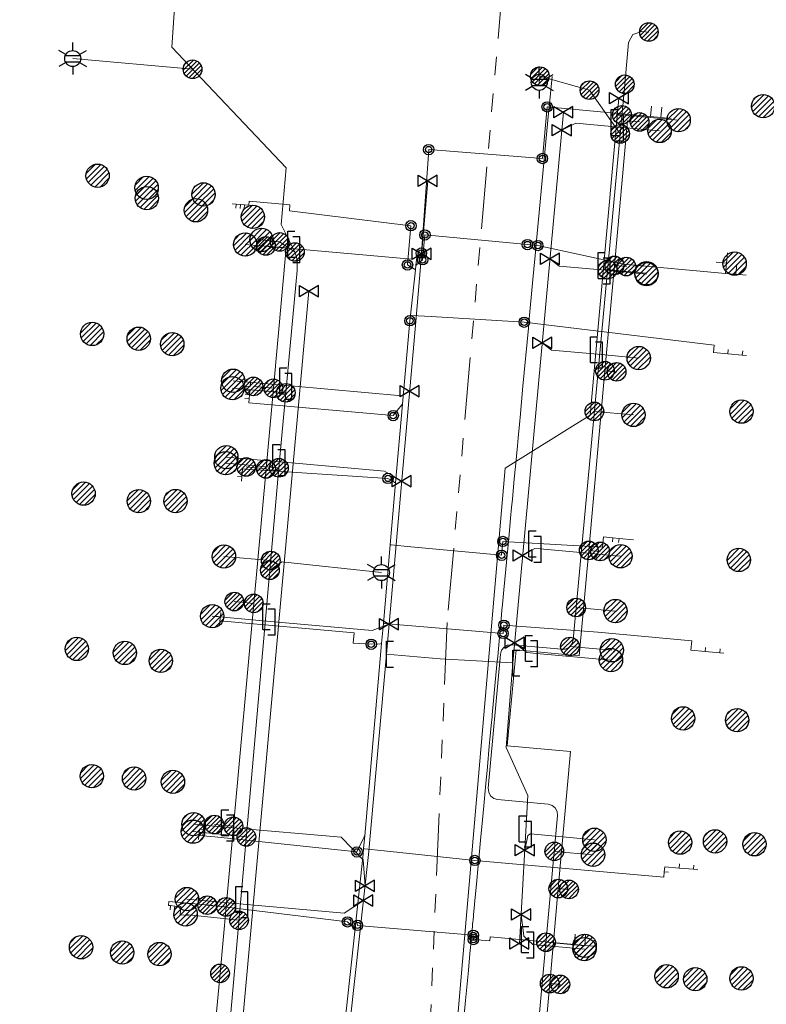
# Model space of a CAD drawing. Header units: metres. Extents: x 197355 to 199157, y 355772 to 356286.
# Tile 182 of 256: x 197900 to 197936, y 356160 to 356207. Entities that reach past the tile are written whole.
import ezdxf
from ezdxf.enums import TextEntityAlignment as Align
from ezdxf.lldxf.tags import DXFTag

# ---------------------------------------------------------------- set-up
doc = ezdxf.new("R2010")
doc.units = ezdxf.units.M
doc.linetypes.add('RI-GWA', pattern=[18.45, 6, -1.8, 1.75, -1.8, 1.75, -1.8, 1.75, -1.8])
for name, color, linetype, lineweight in [('B-WE-KL-DATA_HULPSTUK_KPNB.V.-S', 90, 'Continuous', 25), ('B-WE-KL-DATA_KABELBUNDEL_KPNB.V.-G', 90, 'Continuous', 18), ('B-WE-KL-ET_LS_ENEXISNETBEHEERB.V.-G', 190, 'KL-LS-N', 18), ('B-WE-KL-ET_LS_HULPSTUK_ENEXISNETBEHEERB.V.-S', 190, 'Continuous', 25), ('B-WE-KL-ET_LS_KABELBUNDEL_ENEXISNETBEHEERB.V.-G', 190, 'KL-BUNDEL-N', 18), ('B-WE-KL-GAS_HULPSTUK_ENEXISNETBEHEERB.V.-S', 30, 'Continuous', 25), ('B-WE-KL-GAS_LD_AANSLUITLEIDING_30 MBAR_PE_50_ENEXISNETBEHEERB.V.-G', 50, 'KL-GAS-LD-N', 18), ('B-WE-KL-GAS_LD_ENEXISNETBEHEERB.V.-G', 50, 'KL-GAS-LD-N', 18), ('B-WE-KL-GAS_LD_HOOFDLEIDING_30 MBAR_PVC_110_ENEXISNETBEHEERB.V.-G', 50, 'KL-GAS-LD-N', 18), ('B-WE-KL-WATER_HULPSTUK_NVWATERLEIDINGMAATSCHAPPIJLIMBURG-S', 170, 'Continuous', 25), ('B-WE-KL-WATER_TRANSPORTLEIDING_NVWATERLEIDINGMAATSCHAPPIJLIMBURG-G', 170, 'KL-WATER-TR-N', 18), ('B-WE-RI-GWA_GEMEENTEROERMOND-G', 30, 'RI-GWA', 18)]:
    doc.layers.add(name, color=color, linetype=linetype, lineweight=lineweight)
doc.styles.add('NLCS-ISO', font='NLCS-ISO.ttf')
doc.styles.get("Standard").update_dxf_attribs({"font": 'isocp.shx'})
doc.linetypes.add('KL-BUNDEL-N', pattern='A,28,-5,[103,NLCS.SHX,S=1.25,R=0,X=0,Y=0],-5,[103,NLCS.SHX,S=1.25,R=0,X=0,Y=0],-5,[103,NLCS.SHX,S=1.25,R=0,X=0,Y=0],-5,[103,NLCS.SHX,S=1.25,R=0,X=0,Y=0],-5', length=53)
tags = doc.linetypes.add('KL-GAS-LD-N', pattern='A,4,-1,[69,NLCS.SHX,S=0.5,R=0,X=0,Y=0],-1,4,-1,["L",Standard,S=1,R=0,X=0.25,Y=-0.5],-2', length=13).pattern_tags.tags
tags[18] = DXFTag(74, 10)
tags = doc.linetypes.add('KL-LS-N', pattern='A,4,-1,[103,NLCS.SHX,S=0.75,R=0,X=0,Y=0],-1,4,-1,["L",Standard,S=1,R=0,X=0,Y=-0.5],-2', length=13).pattern_tags.tags
tags[18] = DXFTag(74, 10)
doc.linetypes.add('KL-WATER-TR-N', pattern='A,7,-0.5,[168,NLCS.SHX,S=0.75,R=0,X=0.75,Y=0],-2,[168,NLCS.SHX,S=0.75,R=0,X=0.75,Y=0],-2', length=11.5)

# ---------------------------------------------------------------- blocks, each defined once
blk = doc.blocks.new('SKL-ET_HULP_MOF-SO')
h = blk.add_hatch()
h.set_pattern_fill('ANSI31', color=256, scale=6, style=0)
h.set_pattern_definition([(45, (-2.25, -126.982), (-0.53033, 0.53033), [])])
edge = h.paths.add_edge_path()
edge.add_arc((0, 0), 2.25, 0, 360)
at = {"linetype": 'Continuous'}
blk.add_circle((0, 0), 2.25, dxfattribs=at)
blk = doc.blocks.new('SKL-WTB_HULP_AANSLUITPUNT-SO')
h = blk.add_hatch()
h.set_pattern_fill('ANSI31', color=256, scale=3, style=0)
h.set_pattern_definition([(45, (-1.125, -63.491), (-0.265165, 0.265165), [])])
edge = h.paths.add_edge_path()
edge.add_arc((0, 0), 1.125, 0, 360)
at = {"linetype": 'Continuous'}
blk.add_circle((0, 0), 1.125, dxfattribs=at)
blk = doc.blocks.new('SKL-WTB_HULP_AFSLUITER-SO')
for p, q in [((2.3, 1.37), (-2.3, -1.37)), ((-2.3, 1.37), (2.3, -1.37)), ((2.3, -1.37), (2.3, 1.37))]:
    blk.add_line(p, q)
at = {"ltscale": 0.1}
blk.add_line((-2.3, -1.37), (-2.3, 1.37), dxfattribs=at)
blk = doc.blocks.new('SKL-WTB_HULP_VERLOOPSTUK-SO')
for p, q in [((-0.539, -0.383), (-0.539, 0.867)), ((-0.539, 0.867), (-0.193, 0.867)), ((0.048, 0.598), (-0.298, 0.598)), ((0.048, -0.652), (0.048, 0.598)), ((-0.539, -0.383), (-0.193, -0.383)), ((0.048, -0.652), (-0.298, -0.652))]:
    blk.add_line(p, q)
blk = doc.blocks.new('SKL-WTB_HULP_EINDKAP-SO')
for p, q in [((0, -0.625), (0, 0.625)), ((0, 0.625), (0.346, 0.625)), ((0, -0.625), (0.346, -0.625))]:
    blk.add_line(p, q)
blk = doc.blocks.new('SKL-ET_HULP_AANSLUITPUNT-SO')
h = blk.add_hatch()
h.set_pattern_fill('ANSI31', color=256, scale=30, style=0)
h.set_pattern_definition([(45, (-11.25, -634.91), (-2.65165, 2.65165), [])])
edge = h.paths.add_edge_path()
edge.add_arc((0, 0), 11.25, 0, 360)
at = {"linetype": 'Continuous'}
blk.add_circle((0, 0), 11.25, dxfattribs=at)
blk = doc.blocks.new('B-SIE-WEG_LICHTMAST-SO')
at = {"ltscale": 0.1}
for p, q in [((0, 0.386), (0, 0.772)), ((-0.334, 0.193), (-0.668, 0.386)), ((0.334, 0.193), (0.668, 0.386)), ((-0.334, -0.193), (-0.668, -0.386)), ((0, -0.386), (0, -0.772)), ((0.334, -0.193), (0.668, -0.386))]:
    blk.add_line(p, q, dxfattribs=at)
at = {"flags": 128}
for points in [[(-0.354, 0.152), (0.354, 0.152)], [(-0.354, -0.152), (0.354, -0.152)]]:
    blk.add_lwpolyline(points, dxfattribs=at)
at = {"ltscale": 0.1}
blk.add_circle((0, 0), 0.386, dxfattribs=at)
at = {"style": 'NLCS-ISO'}
blk.add_attdef('TYPE', text='', height=0.549, dxfattribs=at).set_placement((0, 0.772), align=Align.BOTTOM_CENTER)
blk = doc.blocks.new('SIE-WEG_AFVALBAK_TYPE_01')
for radius in [0.25, 0.156]:
    blk.add_circle((0, 0), radius)

msp = doc.modelspace()

# ---------------------------------------------------------------- linework, layer by layer
at = {"layer": 'B-WE-KL-DATA_KABELBUNDEL_KPNB.V.-G', "ltscale": 0.5, "flags": 128}
for points in [[(197928.739, 356195.534), (197928.739, 356195.535), (197929.368, 356202.508), (197929.956, 356202.456)], [(197911.921, 356196.476), (197912.9, 356196.384), (197912.282, 356189.61), (197912.282, 356189.609)], [(197928.281, 356190.455), (197928.281, 356190.456), (197928.739, 356195.534)], [(197928.739, 356195.535), (197929.314, 356195.482)], [(197927.5, 356181.789), (197927.5, 356181.79), (197928.281, 356190.455)], [(197928.281, 356190.456), (197928.847, 356190.405)], [(197912.282, 356189.61), (197911.32, 356189.701)], [(197912.282, 356189.609), (197911.928, 356185.725), (197911.928, 356185.724)], [(197911.928, 356185.725), (197910.975, 356185.815)], [(197911.928, 356185.724), (197911.336, 356179.237), (197911.336, 356179.236)], [(197926.029, 356165.481), (197926.624, 356172.084), (197923.569, 356172.368), (197923.993, 356176.99), (197927.042, 356176.709), (197927.5, 356181.789)], [(197927.5, 356181.79), (197928.049, 356181.74)], [(197911.336, 356179.236), (197910.356, 356168.483), (197910.356, 356168.482)], [(197911.336, 356179.237), (197910.399, 356179.322)], [(197910.356, 356168.483), (197909.437, 356168.567)], [(197910.356, 356168.482), (197910.002, 356164.598), (197910.002, 356164.597)], [(197925.617, 356160.9), (197925.617, 356160.901), (197926.029, 356165.481)], [(197926.03, 356165.481), (197926.548, 356165.438)], [(197910.002, 356164.598), (197909.092, 356164.681)], [(197910.002, 356164.597), (197909.71, 356161.39)], [(197909.71, 356161.39), (197909.386, 356157.83), (197908.597, 356149.163), (197895.696, 356150.428), (197889.123, 356151.072)], [(197925.617, 356160.9), (197924.785, 356151.656), (197924.46, 356148.054), (197924.991, 356148.007), (197937.093, 356146.928), (197943.366, 356146.368)], [(197925.617, 356160.901), (197926.131, 356160.857)]]:
    msp.add_lwpolyline(points, dxfattribs=at)
at = {"layer": 'B-WE-KL-ET_LS_ENEXISNETBEHEERB.V.-G', "ltscale": 0.5, "flags": 128}
for points in [[(197913.325, 356196.184), (197912.658, 356197.504), (197912.897, 356200.25), (197907.376, 356206.056), (197908.104, 356216.673), (197910.159, 356219.025)], [(197929.237, 356204.272), (197929.424, 356206.282), (197929.632, 356206.68), (197930.057, 356206.827), (197930.398, 356206.795)], [(197908.384, 356204.996), (197902.6, 356205.516)], [(197925.139, 356204.666), (197925.111, 356204.367)], [(197927.538, 356203.99), (197925.139, 356204.666)], [(197923.645, 356143.286), (197923.481, 356143.372), (197923.344, 356143.497), (197923.244, 356143.654), (197923.188, 356143.831), (197923.179, 356144.016), (197923.218, 356144.197), (197923.303, 356144.363), (197923.427, 356144.501), (197923.573, 356144.655), (197923.69, 356144.832), (197923.774, 356145.027), (197923.823, 356145.234), (197925.998, 356169.006), (197925.977, 356169.2), (197925.884, 356169.372), (197925.732, 356169.495), (197925.545, 356169.55), (197923.105, 356169.774), (197922.918, 356169.829), (197922.766, 356169.952), (197922.673, 356170.123), (197922.652, 356170.317), (197923.238, 356176.789), (197923.293, 356176.976), (197923.416, 356177.128), (197923.587, 356177.221), (197923.781, 356177.242), (197926.205, 356177.02), (197926.377, 356177.035), (197926.533, 356177.107), (197926.592, 356177.155), (197926.7, 356177.301), (197926.748, 356177.475), (197929.237, 356204.272)], [(197929.015, 356201.881), (197927.538, 356203.99)], [(197929.1, 356202.798), (197931.837, 356202.544)], [(197912.585, 356196.668), (197911.71, 356196.764)], [(197913.325, 356196.184), (197912.585, 356196.668)], [(197908.567, 356145.215), (197908.406, 356145.253), (197908.262, 356145.334), (197908.146, 356145.453), (197908.068, 356145.598), (197908.033, 356145.76), (197908.044, 356145.926), (197908.101, 356146.081), (197908.199, 356146.215), (197908.437, 356146.424), (197908.626, 356146.679), (197908.757, 356146.967), (197908.824, 356147.277), (197910.087, 356157.843), (197912.552, 356185.775), (197913.425, 356195.289), (197913.437, 356195.541), (197913.424, 356195.777), (197913.386, 356195.993), (197913.325, 356196.184)], [(197928.407, 356195.331), (197930.288, 356195.156)], [(197912.884, 356189.392), (197910.309, 356189.616)], [(197927.772, 356188.495), (197929.66, 356188.326)], [(197912.552, 356185.775), (197909.988, 356185.997)], [(197912.157, 356181.302), (197909.899, 356181.498)], [(197912.116, 356180.835), (197912.693, 356181.243), (197917.496, 356180.719)], [(197926.893, 356179.036), (197928.789, 356178.866)], [(197926.592, 356177.155), (197928.614, 356176.974)], [(197910.98, 356167.97), (197908.402, 356168.225)], [(197925.839, 356167.274), (197927.707, 356167.112)], [(197910.625, 356163.949), (197908.049, 356164.233)], [(197925.439, 356162.893), (197927.303, 356162.722)]]:
    msp.add_lwpolyline(points, dxfattribs=at)
at = {"layer": 'B-WE-KL-ET_LS_KABELBUNDEL_ENEXISNETBEHEERB.V.-G', "ltscale": 0.5, "flags": 128}
for points in [[(197913.325, 356196.184), (197912.658, 356197.504), (197912.897, 356200.25), (197907.376, 356206.056), (197908.104, 356216.673), (197910.159, 356219.025)], [(197929.237, 356204.272), (197929.424, 356206.282), (197929.632, 356206.68), (197930.057, 356206.827), (197930.398, 356206.795)], [(197923.645, 356143.286), (197923.481, 356143.372), (197923.344, 356143.497), (197923.244, 356143.654), (197923.188, 356143.831), (197923.179, 356144.016), (197923.218, 356144.197), (197923.303, 356144.363), (197923.427, 356144.501), (197923.573, 356144.655), (197923.69, 356144.832), (197923.774, 356145.027), (197923.823, 356145.234), (197925.998, 356169.006), (197925.977, 356169.2), (197925.884, 356169.372), (197925.732, 356169.495), (197925.545, 356169.55), (197923.105, 356169.774), (197922.918, 356169.829), (197922.766, 356169.952), (197922.673, 356170.123), (197922.652, 356170.317), (197923.238, 356176.789), (197923.293, 356176.976), (197923.416, 356177.128), (197923.587, 356177.221), (197923.781, 356177.242), (197926.205, 356177.02), (197926.377, 356177.035), (197926.533, 356177.107), (197926.592, 356177.155), (197926.7, 356177.301), (197926.748, 356177.475), (197929.237, 356204.272)], [(197912.585, 356196.668), (197911.71, 356196.764)], [(197913.325, 356196.184), (197912.585, 356196.668)], [(197908.567, 356145.215), (197908.406, 356145.253), (197908.262, 356145.334), (197908.146, 356145.453), (197908.068, 356145.598), (197908.033, 356145.76), (197908.044, 356145.926), (197908.101, 356146.081), (197908.199, 356146.215), (197908.437, 356146.424), (197908.626, 356146.679), (197908.757, 356146.967), (197908.824, 356147.277), (197910.087, 356157.843), (197912.552, 356185.775), (197913.425, 356195.289), (197913.437, 356195.541), (197913.424, 356195.777), (197913.386, 356195.993), (197913.325, 356196.184)]]:
    msp.add_lwpolyline(points, dxfattribs=at)
at = {"layer": 'B-WE-KL-GAS_LD_AANSLUITLEIDING_30 MBAR_PE_50_ENEXISNETBEHEERB.V.-G', "ltscale": 0.5, "flags": 128}
for points in [[(197926.2, 356202.054), (197926.869, 356202.394), (197929.128, 356202.187)], [(197919.435, 356196.097), (197918.954, 356195.834), (197913.514, 356196.318)], [(197925.628, 356195.852), (197926.075, 356195.507), (197928.492, 356195.286)], [(197925.254, 356191.796), (197925.702, 356191.453), (197928.12, 356191.233)], [(197918.863, 356189.467), (197918.477, 356189.25), (197913.13, 356189.726)], [(197918.477, 356185.135), (197917.644, 356185.61), (197912.802, 356186.04)], [(197924.308, 356181.538), (197924.902, 356181.888), (197925.149, 356181.865)], [(197917.862, 356178.228), (197917.044, 356177.932), (197912.32, 356178.353)], [(197923.92, 356177.334), (197924.51, 356176.869), (197924.985, 356176.826)], [(197916.708, 356165.619), (197916.618, 356166.867), (197915.55, 356167.953), (197910.326, 356168.416)], [(197924.416, 356167.336), (197924.568, 356168.038), (197924.686, 356168.124)], [(197916.63, 356164.912), (197915.701, 356164.302), (197911.003, 356164.718)], [(197924.238, 356164.237), (197924.375, 356163.191), (197924.802, 356162.783)]]:
    msp.add_lwpolyline(points, dxfattribs=at)
at = {"layer": 'B-WE-KL-GAS_LD_ENEXISNETBEHEERB.V.-G', "ltscale": 0.5, "flags": 128}
for points in [[(197920.03, 356143.291), (197920.96, 356156.749), (197923.475, 356185.754), (197927.563, 356188.319), (197928.958, 356203.597)], [(197929.128, 356202.187), (197930.921, 356202.023)], [(197913.514, 356196.318), (197910.924, 356196.549)], [(197928.492, 356195.286), (197930.285, 356195.122)], [(197907.7, 356144.662), (197908.973, 356155.955), (197910.505, 356155.816), (197913.998, 356194.299)], [(197928.12, 356191.233), (197929.912, 356191.069)], [(197913.13, 356189.726), (197910.341, 356189.975)], [(197912.802, 356186.04), (197910.013, 356186.289)], [(197925.149, 356181.865), (197929.033, 356181.509)], [(197912.32, 356178.353), (197909.332, 356178.619)], [(197924.985, 356176.826), (197928.57, 356176.501)], [(197910.326, 356168.416), (197908.434, 356168.585)], [(197924.686, 356168.124), (197927.773, 356167.835)], [(197911.003, 356164.718), (197908.114, 356164.974)], [(197924.802, 356162.783), (197927.292, 356162.561)]]:
    msp.add_lwpolyline(points, dxfattribs=at)
at = {"layer": 'B-WE-KL-GAS_LD_HOOFDLEIDING_30 MBAR_PVC_110_ENEXISNETBEHEERB.V.-G', "ltscale": 0.5, "flags": 128}
for points in [[(197926.28, 356202.924), (197923.83, 356176.361)], [(197917.734, 356176.79), (197919.163, 356192.828), (197919.729, 356199.62)], [(197914.55, 356145.656), (197914.653, 356146.61), (197914.676, 356147.143), (197916.873, 356167.118), (197917.734, 356176.79)], [(197917.734, 356176.79), (197920.328, 356176.567), (197923.83, 356176.361)], [(197923.83, 356176.361), (197923.512, 356172.292), (197924.568, 356169.968), (197924.157, 356162.827)]]:
    msp.add_lwpolyline(points, dxfattribs=at)
at = {"layer": 'B-WE-KL-WATER_TRANSPORTLEIDING_NVWATERLEIDINGMAATSCHAPPIJLIMBURG-G', "ltscale": 0.5, "flags": 128}
for points in [[(197925.742, 356204.652), (197925.584, 356203.168), (197925.554, 356202.882), (197925.075, 356197.758), (197924.949, 356196.408), (197924.911, 356195.999), (197924.897, 356195.85), (197924.805, 356194.859), (197924.611, 356192.783), (197924.586, 356192.515), (197924.325, 356189.719), (197924.184, 356188.209), (197924.169, 356188.044), (197924.092, 356187.221), (197924.056, 356186.835), (197923.963, 356185.844), (197923.906, 356185.236), (197923.815, 356184.261), (197923.778, 356183.861), (197923.73, 356183.343), (197923.638, 356182.359), (197923.563, 356181.562), (197923.5, 356180.887), (197923.407, 356179.896), (197923.34, 356179.185), (197923.314, 356178.905), (197923.255, 356178.277), (197923.209, 356177.779), (197923.106, 356176.676), (197923.084, 356176.441), (197922.99, 356175.439), (197922.908, 356174.555), (197922.842, 356173.855), (197922.833, 356173.762), (197922.795, 356173.348), (197922.732, 356172.678), (197922.702, 356172.351), (197922.609, 356171.357), (197922.516, 356170.365), (197922.432, 356169.467), (197922.369, 356168.793), (197922.278, 356167.813), (197922.211, 356167.088), (197922.195, 356166.919), (197922.186, 356166.818), (197922.164, 356166.588), (197922.08, 356165.686), (197921.992, 356164.748), (197921.969, 356164.503), (197921.962, 356164.428), (197921.917, 356163.945), (197921.914, 356163.909), (197921.898, 356163.733), (197921.869, 356163.418), (197921.833, 356163.035), (197921.809, 356162.785), (197921.769, 356162.354), (197921.692, 356161.534), (197921.556, 356160.078), (197921.428, 356158.707), (197920.47, 356148.452), (197924.306, 356144.027), (197924.721, 356143.343), (197924.593, 356141.95), (197924.483, 356140.755)], [(197925.493, 356203.183), (197925.263, 356200.694)], [(197925.493, 356203.183), (197930.482, 356202.717)], [(197930.482, 356202.717), (197930.528, 356203.215)], [(197930.98, 356202.671), (197931.026, 356203.169)], [(197930.482, 356202.717), (197930.98, 356202.671)], [(197930.98, 356202.671), (197931.478, 356202.625)], [(197919.427, 356196.134), (197919.776, 356201.122)], [(197925.263, 356200.694), (197919.776, 356201.122)], [(197910.494, 356198.493), (197910.295, 356198.511)], [(197910.494, 356198.493), (197910.476, 356198.294)], [(197910.693, 356198.476), (197910.494, 356198.493)], [(197910.693, 356198.476), (197910.675, 356198.276)], [(197910.892, 356198.458), (197910.693, 356198.476)], [(197910.892, 356198.458), (197910.875, 356198.259)], [(197918.922, 356197.453), (197913.058, 356198.165), (197913.084, 356198.464), (197911.109, 356198.639), (197911.092, 356198.44), (197910.892, 356198.458)], [(197918.922, 356197.453), (197918.754, 356195.56)], [(197919.594, 356197.004), (197919.484, 356195.809)], [(197924.541, 356196.542), (197919.594, 356197.004)], [(197924.541, 356196.542), (197925.039, 356196.496)], [(197925.039, 356196.496), (197929.191, 356195.605), (197934.104, 356195.153)], [(197918.869, 356192.869), (197918.897, 356193.131), (197919.135, 356195.325), (197919.158, 356195.538), (197919.202, 356195.936), (197919.216, 356196.068)], [(197919.202, 356195.936), (197919.24, 356195.969), (197919.315, 356196.035), (197919.427, 356196.134)], [(197934.15, 356195.651), (197934.196, 356196.148)], [(197918.754, 356195.56), (197919.092, 356195.351), (197919.135, 356195.325)], [(197919.484, 356195.809), (197919.196, 356195.57), (197919.158, 356195.538)], [(197934.15, 356195.651), (197933.652, 356195.696)], [(197934.104, 356195.153), (197934.15, 356195.651)], [(197934.602, 356195.107), (197934.648, 356195.605)], [(197934.104, 356195.153), (197934.602, 356195.107)], [(197934.602, 356195.107), (197935.1, 356195.061)], [(197918.897, 356193.131), (197918.947, 356193.128), (197919.895, 356193.07), (197924.387, 356192.797)], [(197918.869, 356192.869), (197918.517, 356188.852), (197918.183, 356185.044), (197917.921, 356182.057), (197917.589, 356178.272), (197917.503, 356177.296), (197916.689, 356168.017), (197916.635, 356167.409), (197916.612, 356167.144), (197916.273, 356164.014), (197916.223, 356163.548), (197914.415, 356146.859), (197914.313, 356145.914)], [(197924.387, 356192.797), (197933.548, 356191.689), (197933.516, 356191.341), (197934.213, 356191.276)], [(197934.213, 356191.276), (197934.231, 356191.476)], [(197934.213, 356191.276), (197934.91, 356191.212)], [(197934.91, 356191.212), (197934.928, 356191.411)], [(197934.91, 356191.212), (197935.109, 356191.194)], [(197911.127, 356189.301), (197911.145, 356189.501), (197910.946, 356189.518), (197910.964, 356189.717), (197911.163, 356189.7), (197911.18, 356189.899)], [(197911.127, 356189.301), (197910.928, 356189.319)], [(197911.11, 356189.102), (197911.127, 356189.301)], [(197911.11, 356189.102), (197910.911, 356189.12)], [(197918.065, 356188.291), (197911.092, 356188.903), (197911.11, 356189.102)], [(197918.065, 356188.291), (197918.486, 356188.813), (197918.517, 356188.852)], [(197910.777, 356185.531), (197910.577, 356185.548)], [(197910.777, 356185.531), (197910.759, 356185.332)], [(197917.813, 356185.264), (197910.967, 356185.715), (197910.794, 356185.73), (197910.777, 356185.531)], [(197910.759, 356185.332), (197910.56, 356185.349)], [(197910.759, 356185.332), (197910.741, 356185.132)], [(197917.813, 356185.264), (197918.011, 356185.146), (197918.14, 356185.07), (197918.183, 356185.044)], [(197917.921, 356182.057), (197917.971, 356182.052), (197918.917, 356181.964), (197923.298, 356181.555)], [(197923.298, 356181.555), (197923.36, 356182.222)], [(197923.36, 356182.222), (197928.169, 356181.941), (197928.215, 356182.439), (197928.663, 356182.398)], [(197928.663, 356182.398), (197928.644, 356182.199)], [(197928.663, 356182.398), (197928.961, 356182.37)], [(197928.961, 356182.37), (197928.943, 356182.171)], [(197928.961, 356182.37), (197929.658, 356182.306)], [(197909.725, 356178.595), (197909.743, 356178.794)], [(197909.725, 356178.595), (197909.526, 356178.613)], [(197909.707, 356178.396), (197909.689, 356178.197)], [(197909.707, 356178.396), (197909.725, 356178.595)], [(197917.006, 356177.265), (197916.135, 356177.31), (197916.18, 356177.808), (197909.707, 356178.396)], [(197917.589, 356178.272), (197917.639, 356178.268), (197918.585, 356178.188), (197923.369, 356177.785)], [(197923.406, 356178.183), (197923.369, 356177.785)], [(197923.406, 356178.183), (197927.936, 356177.845), (197932.466, 356177.428), (197932.425, 356176.979), (197933.122, 356176.915)], [(197917.503, 356177.296), (197917.453, 356177.291), (197917.006, 356177.265)], [(197933.122, 356176.915), (197933.14, 356177.114)], [(197933.122, 356176.915), (197933.819, 356176.851)], [(197933.819, 356176.851), (197933.837, 356177.05)], [(197933.819, 356176.851), (197934.018, 356176.833)], [(197908.914, 356168.326), (197908.715, 356168.344), (197908.696, 356168.144)], [(197908.932, 356168.525), (197908.733, 356168.543), (197908.751, 356168.742)], [(197908.887, 356168.027), (197908.914, 356168.326)], [(197908.914, 356168.326), (197908.932, 356168.525)], [(197908.932, 356168.525), (197908.95, 356168.724)], [(197908.887, 356168.027), (197908.687, 356168.045), (197908.669, 356167.846)], [(197916.318, 356167.247), (197909.466, 356167.974), (197908.887, 356168.027)], [(197916.689, 356168.017), (197916.667, 356167.972), (197916.318, 356167.247)], [(197916.635, 356167.409), (197916.685, 356167.404), (197917.629, 356167.303), (197922.005, 356166.837)], [(197922.005, 356166.837), (197931.122, 356166.034), (197931.144, 356166.283)], [(197931.144, 356166.283), (197931.166, 356166.532), (197931.863, 356166.47)], [(197931.863, 356166.47), (197931.881, 356166.67)], [(197931.863, 356166.47), (197932.561, 356166.409)], [(197932.561, 356166.409), (197932.578, 356166.608)], [(197932.561, 356166.409), (197932.76, 356166.392)], [(197931.144, 356166.283), (197931.344, 356166.265)], [(197915.86, 356163.875), (197909.232, 356164.683), (197907.24, 356164.864), (197907.222, 356164.665), (197907.322, 356164.656)], [(197907.322, 356164.656), (197907.303, 356164.456)], [(197907.322, 356164.656), (197907.521, 356164.637)], [(197907.521, 356164.637), (197907.503, 356164.438)], [(197907.521, 356164.637), (197907.819, 356164.61), (197907.783, 356164.212), (197908.182, 356164.176)], [(197916.34, 356163.707), (197916.284, 356163.965), (197916.273, 356164.014)], [(197916.223, 356163.548), (197916.186, 356163.581), (197915.86, 356163.875)], [(197921.926, 356163.225), (197916.34, 356163.707)], [(197921.936, 356163.024), (197921.883, 356163.031), (197922.729, 356162.956), (197922.747, 356163.155), (197926.806, 356162.783)], [(197921.936, 356163.024), (197921.926, 356163.225)], [(197926.806, 356162.783), (197926.85, 356163.281)], [(197927.304, 356162.739), (197927.348, 356163.237)], [(197926.806, 356162.783), (197927.304, 356162.739)], [(197927.304, 356162.739), (197927.802, 356162.696)]]:
    msp.add_lwpolyline(points, dxfattribs=at)
at = {"layer": 'B-WE-RI-GWA_GEMEENTEROERMOND-G', "ltscale": 0.5, "flags": 128}
for points in [[(197923.383, 356209.475), (197920.671, 356178.318)], [(197920.671, 356178.318), (197919.318, 356146.435)]]:
    msp.add_lwpolyline(points, dxfattribs=at)

# ---------------------------------------------------------------- block references
at = {"layer": 'B-WE-KL-DATA_HULPSTUK_KPNB.V.-S', "xscale": 0.2, "yscale": 0.2, "zscale": 0.2}
for p in [(197929.956, 356202.456), (197911.921, 356196.476), (197928.739, 356195.535), (197928.739, 356195.534), (197928.739, 356195.534), (197929.314, 356195.482), (197928.281, 356190.456), (197928.281, 356190.455), (197928.281, 356190.455), (197928.847, 356190.405), (197911.32, 356189.701), (197912.282, 356189.61), (197912.282, 356189.609), (197912.282, 356189.609), (197910.975, 356185.815), (197911.928, 356185.725), (197911.928, 356185.724), (197911.928, 356185.724), (197927.5, 356181.79), (197927.5, 356181.789), (197927.5, 356181.789), (197928.049, 356181.74), (197910.399, 356179.322), (197911.336, 356179.237), (197911.336, 356179.236), (197911.336, 356179.236), (197909.437, 356168.567), (197910.356, 356168.483), (197910.356, 356168.482), (197910.356, 356168.482), (197926.029, 356165.481), (197926.029, 356165.481), (197926.03, 356165.481), (197926.548, 356165.438), (197909.092, 356164.681), (197910.002, 356164.598), (197910.002, 356164.597), (197910.002, 356164.597), (197909.71, 356161.39), (197909.71, 356161.39), (197925.617, 356160.901), (197925.617, 356160.9), (197925.617, 356160.9), (197926.131, 356160.857)]:
    msp.add_blockref('SKL-ET_HULP_MOF-SO', p, dxfattribs=at)
at = {"layer": 'B-WE-KL-ET_LS_HULPSTUK_ENEXISNETBEHEERB.V.-S'}
for name, p, xscale, yscale, zscale in [('SKL-ET_HULP_MOF-SO', (197930.398, 356206.795), 0.2, 0.2, 0.2), ('SKL-ET_HULP_MOF-SO', (197908.384, 356204.996), 0.2, 0.2, 0.2), ('SKL-ET_HULP_MOF-SO', (197925.139, 356204.666), 0.2, 0.2, 0.2), ('SKL-ET_HULP_MOF-SO', (197927.538, 356203.99), 0.2, 0.2, 0.2), ('SKL-ET_HULP_MOF-SO', (197929.237, 356204.272), 0.2, 0.2, 0.2), ('SKL-ET_HULP_AANSLUITPUNT-SO', (197935.917, 356203.215), 0.05, 0.05, 0.05), ('SKL-ET_HULP_MOF-SO', (197929.1, 356202.798), 0.2, 0.2, 0.2), ('SKL-ET_HULP_AANSLUITPUNT-SO', (197931.837, 356202.544), 0.05, 0.05, 0.05), ('SKL-ET_HULP_MOF-SO', (197929.015, 356201.881), 0.2, 0.2, 0.2), ('SKL-ET_HULP_AANSLUITPUNT-SO', (197906.179, 356198.78), 0.05, 0.05, 0.05), ('SKL-ET_HULP_AANSLUITPUNT-SO', (197908.547, 356198.196), 0.05, 0.05, 0.05), ('SKL-ET_HULP_AANSLUITPUNT-SO', (197911.293, 356197.878), 0.05, 0.05, 0.05), ('SKL-ET_HULP_AANSLUITPUNT-SO', (197911.71, 356196.764), 0.05, 0.05, 0.05), ('SKL-ET_HULP_MOF-SO', (197912.585, 356196.668), 0.2, 0.2, 0.2), ('SKL-ET_HULP_MOF-SO', (197913.325, 356196.184), 0.2, 0.2, 0.2), ('SKL-ET_HULP_AANSLUITPUNT-SO', (197934.539, 356195.624), 0.05, 0.05, 0.05), ('SKL-ET_HULP_MOF-SO', (197928.407, 356195.331), 0.2, 0.2, 0.2), ('SKL-ET_HULP_AANSLUITPUNT-SO', (197930.288, 356195.156), 0.05, 0.05, 0.05), ('SKL-ET_HULP_AANSLUITPUNT-SO', (197903.54, 356192.229), 0.05, 0.05, 0.05), ('SKL-ET_HULP_AANSLUITPUNT-SO', (197905.787, 356192.001), 0.05, 0.05, 0.05), ('SKL-ET_HULP_AANSLUITPUNT-SO', (197907.406, 356191.739), 0.05, 0.05, 0.05), ('SKL-ET_HULP_AANSLUITPUNT-SO', (197910.309, 356189.616), 0.05, 0.05, 0.05), ('SKL-ET_HULP_MOF-SO', (197912.884, 356189.392), 0.2, 0.2, 0.2), ('SKL-ET_HULP_MOF-SO', (197927.772, 356188.495), 0.2, 0.2, 0.2), ('SKL-ET_HULP_AANSLUITPUNT-SO', (197929.66, 356188.326), 0.05, 0.05, 0.05), ('SKL-ET_HULP_AANSLUITPUNT-SO', (197934.87, 356188.486), 0.05, 0.05, 0.05), ('SKL-ET_HULP_AANSLUITPUNT-SO', (197909.988, 356185.997), 0.05, 0.05, 0.05), ('SKL-ET_HULP_MOF-SO', (197912.552, 356185.775), 0.2, 0.2, 0.2), ('SKL-ET_HULP_AANSLUITPUNT-SO', (197903.126, 356184.531), 0.05, 0.05, 0.05), ('SKL-ET_HULP_AANSLUITPUNT-SO', (197905.788, 356184.165), 0.05, 0.05, 0.05), ('SKL-ET_HULP_AANSLUITPUNT-SO', (197907.564, 356184.173), 0.05, 0.05, 0.05), ('SKL-ET_HULP_AANSLUITPUNT-SO', (197909.899, 356181.498), 0.05, 0.05, 0.05), ('SKL-ET_HULP_MOF-SO', (197912.157, 356181.302), 0.2, 0.2, 0.2), ('SKL-ET_HULP_AANSLUITPUNT-SO', (197934.739, 356181.332), 0.05, 0.05, 0.05), ('SKL-ET_HULP_MOF-SO', (197912.116, 356180.835), 0.2, 0.2, 0.2), ('SKL-ET_HULP_MOF-SO', (197926.893, 356179.036), 0.2, 0.2, 0.2), ('SKL-ET_HULP_AANSLUITPUNT-SO', (197928.789, 356178.866), 0.05, 0.05, 0.05), ('SKL-ET_HULP_AANSLUITPUNT-SO', (197902.801, 356177.036), 0.05, 0.05, 0.05), ('SKL-ET_HULP_AANSLUITPUNT-SO', (197905.116, 356176.844), 0.05, 0.05, 0.05), ('SKL-ET_HULP_MOF-SO', (197926.592, 356177.155), 0.2, 0.2, 0.2), ('SKL-ET_HULP_AANSLUITPUNT-SO', (197928.614, 356176.974), 0.05, 0.05, 0.05), ('SKL-ET_HULP_AANSLUITPUNT-SO', (197906.852, 356176.464), 0.05, 0.05, 0.05), ('SKL-ET_HULP_AANSLUITPUNT-SO', (197932.053, 356173.688), 0.05, 0.05, 0.05), ('SKL-ET_HULP_AANSLUITPUNT-SO', (197934.659, 356173.604), 0.05, 0.05, 0.05), ('SKL-ET_HULP_AANSLUITPUNT-SO', (197903.526, 356170.905), 0.05, 0.05, 0.05), ('SKL-ET_HULP_AANSLUITPUNT-SO', (197905.562, 356170.79), 0.05, 0.05, 0.05), ('SKL-ET_HULP_AANSLUITPUNT-SO', (197907.437, 356170.626), 0.05, 0.05, 0.05), ('SKL-ET_HULP_AANSLUITPUNT-SO', (197908.402, 356168.225), 0.05, 0.05, 0.05), ('SKL-ET_HULP_MOF-SO', (197910.98, 356167.97), 0.2, 0.2, 0.2), ('SKL-ET_HULP_AANSLUITPUNT-SO', (197933.595, 356167.758), 0.05, 0.05, 0.05), ('SKL-ET_HULP_AANSLUITPUNT-SO', (197931.908, 356167.696), 0.05, 0.05, 0.05), ('SKL-ET_HULP_AANSLUITPUNT-SO', (197935.499, 356167.615), 0.05, 0.05, 0.05), ('SKL-ET_HULP_MOF-SO', (197925.839, 356167.274), 0.2, 0.2, 0.2), ('SKL-ET_HULP_AANSLUITPUNT-SO', (197927.707, 356167.112), 0.05, 0.05, 0.05), ('SKL-ET_HULP_AANSLUITPUNT-SO', (197908.049, 356164.233), 0.05, 0.05, 0.05), ('SKL-ET_HULP_MOF-SO', (197910.625, 356163.949), 0.2, 0.2, 0.2), ('SKL-ET_HULP_AANSLUITPUNT-SO', (197903.004, 356162.65), 0.05, 0.05, 0.05), ('SKL-ET_HULP_MOF-SO', (197925.439, 356162.893), 0.2, 0.2, 0.2), ('SKL-ET_HULP_AANSLUITPUNT-SO', (197927.303, 356162.722), 0.05, 0.05, 0.05), ('SKL-ET_HULP_AANSLUITPUNT-SO', (197904.99, 356162.398), 0.05, 0.05, 0.05), ('SKL-ET_HULP_AANSLUITPUNT-SO', (197906.786, 356162.322), 0.05, 0.05, 0.05), ('SKL-ET_HULP_AANSLUITPUNT-SO', (197931.257, 356161.25), 0.05, 0.05, 0.05), ('SKL-ET_HULP_AANSLUITPUNT-SO', (197932.639, 356161.11), 0.05, 0.05, 0.05), ('SKL-ET_HULP_AANSLUITPUNT-SO', (197934.869, 356161.15), 0.05, 0.05, 0.05)]:
    msp.add_blockref(name, p, dxfattribs=dict(at, xscale=xscale, yscale=yscale, zscale=zscale))
for p in [(197902.6, 356205.516), (197925.111, 356204.367), (197917.496, 356180.719)]:
    msp.add_blockref('B-SIE-WEG_LICHTMAST-SO', p, dxfattribs=at)
at = {"layer": 'B-WE-KL-GAS_HULPSTUK_ENEXISNETBEHEERB.V.-S'}
for name, p, xscale, yscale, zscale in [('SKL-WTB_HULP_AFSLUITER-SO', (197928.958, 356203.597), 0.2, 0.2, 0.2), ('SKL-WTB_HULP_AANSLUITPUNT-SO', (197935.917, 356203.215), 0.5, 0.5, 0.5), ('SKL-WTB_HULP_AFSLUITER-SO', (197926.28, 356202.924), 0.2, 0.2, 0.2), ('SKL-WTB_HULP_AANSLUITPUNT-SO', (197930.921, 356202.023), 0.5, 0.5, 0.5), ('SKL-WTB_HULP_AFSLUITER-SO', (197926.2, 356202.054), 0.2, 0.2, 0.2), ('SKL-WTB_HULP_AANSLUITPUNT-SO', (197903.801, 356199.863), 0.5, 0.5, 0.5), ('SKL-WTB_HULP_AANSLUITPUNT-SO', (197906.169, 356199.279), 0.5, 0.5, 0.5), ('SKL-WTB_HULP_AFSLUITER-SO', (197919.729, 356199.62), 0.2, 0.2, 0.2), ('SKL-WTB_HULP_AANSLUITPUNT-SO', (197908.915, 356198.961), 0.5, 0.5, 0.5), ('SKL-WTB_HULP_AANSLUITPUNT-SO', (197910.924, 356196.549), 0.5, 0.5, 0.5), ('SKL-WTB_HULP_AFSLUITER-SO', (197919.435, 356196.097), 0.2, 0.2, 0.2), ('SKL-WTB_HULP_AFSLUITER-SO', (197925.628, 356195.852), 0.2, 0.2, 0.2), ('SKL-WTB_HULP_AANSLUITPUNT-SO', (197934.539, 356195.624), 0.5, 0.5, 0.5), ('SKL-WTB_HULP_AANSLUITPUNT-SO', (197930.285, 356195.122), 0.5, 0.5, 0.5), ('SKL-WTB_HULP_AFSLUITER-SO', (197913.998, 356194.299), 0.2, 0.2, 0.2), ('SKL-WTB_HULP_AANSLUITPUNT-SO', (197903.54, 356192.229), 0.5, 0.5, 0.5), ('SKL-WTB_HULP_AANSLUITPUNT-SO', (197905.787, 356192.001), 0.5, 0.5, 0.5), ('SKL-WTB_HULP_AANSLUITPUNT-SO', (197907.406, 356191.739), 0.5, 0.5, 0.5), ('SKL-WTB_HULP_AFSLUITER-SO', (197925.254, 356191.796), 0.2, 0.2, 0.2), ('SKL-WTB_HULP_AANSLUITPUNT-SO', (197929.912, 356191.069), 0.5, 0.5, 0.5), ('SKL-WTB_HULP_AANSLUITPUNT-SO', (197910.341, 356189.975), 0.5, 0.5, 0.5), ('SKL-WTB_HULP_AFSLUITER-SO', (197918.863, 356189.467), 0.2, 0.2, 0.2), ('SKL-WTB_HULP_AANSLUITPUNT-SO', (197934.87, 356188.486), 0.5, 0.5, 0.5), ('SKL-WTB_HULP_AANSLUITPUNT-SO', (197910.013, 356186.289), 0.5, 0.5, 0.5), ('SKL-WTB_HULP_AFSLUITER-SO', (197918.477, 356185.135), 0.2, 0.2, 0.2), ('SKL-WTB_HULP_AANSLUITPUNT-SO', (197903.126, 356184.531), 0.5, 0.5, 0.5), ('SKL-WTB_HULP_AANSLUITPUNT-SO', (197905.788, 356184.165), 0.5, 0.5, 0.5), ('SKL-WTB_HULP_AANSLUITPUNT-SO', (197907.564, 356184.173), 0.5, 0.5, 0.5), ('SKL-WTB_HULP_AANSLUITPUNT-SO', (197929.033, 356181.509), 0.5, 0.5, 0.5), ('SKL-WTB_HULP_AFSLUITER-SO', (197924.308, 356181.538), 0.2, 0.2, 0.2), ('SKL-WTB_HULP_AANSLUITPUNT-SO', (197934.739, 356181.332), 0.5, 0.5, 0.5), ('SKL-WTB_HULP_AANSLUITPUNT-SO', (197909.332, 356178.619), 0.5, 0.5, 0.5), ('SKL-WTB_HULP_AFSLUITER-SO', (197917.862, 356178.228), 0.2, 0.2, 0.2), ('SKL-WTB_HULP_AANSLUITPUNT-SO', (197902.801, 356177.036), 0.5, 0.5, 0.5), ('SKL-WTB_HULP_AANSLUITPUNT-SO', (197905.116, 356176.844), 0.5, 0.5, 0.5), ('SKL-WTB_HULP_AFSLUITER-SO', (197923.92, 356177.334), 0.2, 0.2, 0.2), ('SKL-WTB_HULP_AANSLUITPUNT-SO', (197906.852, 356176.464), 0.5, 0.5, 0.5), ('SKL-WTB_HULP_AANSLUITPUNT-SO', (197928.57, 356176.501), 0.5, 0.5, 0.5), ('SKL-WTB_HULP_AANSLUITPUNT-SO', (197932.053, 356173.688), 0.5, 0.5, 0.5), ('SKL-WTB_HULP_AANSLUITPUNT-SO', (197934.659, 356173.604), 0.5, 0.5, 0.5), ('SKL-WTB_HULP_AANSLUITPUNT-SO', (197903.526, 356170.905), 0.5, 0.5, 0.5), ('SKL-WTB_HULP_AANSLUITPUNT-SO', (197905.562, 356170.79), 0.5, 0.5, 0.5), ('SKL-WTB_HULP_AANSLUITPUNT-SO', (197907.437, 356170.626), 0.5, 0.5, 0.5), ('SKL-WTB_HULP_AANSLUITPUNT-SO', (197908.434, 356168.585), 0.5, 0.5, 0.5), ('SKL-WTB_HULP_AANSLUITPUNT-SO', (197927.773, 356167.835), 0.5, 0.5, 0.5), ('SKL-WTB_HULP_AANSLUITPUNT-SO', (197933.595, 356167.758), 0.5, 0.5, 0.5), ('SKL-WTB_HULP_AANSLUITPUNT-SO', (197931.908, 356167.696), 0.5, 0.5, 0.5), ('SKL-WTB_HULP_AANSLUITPUNT-SO', (197935.499, 356167.615), 0.5, 0.5, 0.5), ('SKL-WTB_HULP_AFSLUITER-SO', (197924.416, 356167.336), 0.2, 0.2, 0.2), ('SKL-WTB_HULP_AANSLUITPUNT-SO', (197908.114, 356164.974), 0.5, 0.5, 0.5), ('SKL-WTB_HULP_AFSLUITER-SO', (197916.708, 356165.619), 0.2, 0.2, 0.2), ('SKL-WTB_HULP_AFSLUITER-SO', (197916.63, 356164.912), 0.2, 0.2, 0.2), ('SKL-WTB_HULP_AFSLUITER-SO', (197924.238, 356164.237), 0.2, 0.2, 0.2), ('SKL-WTB_HULP_AANSLUITPUNT-SO', (197903.004, 356162.65), 0.5, 0.5, 0.5), ('SKL-WTB_HULP_AFSLUITER-SO', (197924.157, 356162.827), 0.2, 0.2, 0.2), ('SKL-WTB_HULP_AANSLUITPUNT-SO', (197927.292, 356162.561), 0.5, 0.5, 0.5), ('SKL-WTB_HULP_AANSLUITPUNT-SO', (197904.99, 356162.398), 0.5, 0.5, 0.5), ('SKL-WTB_HULP_AANSLUITPUNT-SO', (197906.786, 356162.322), 0.5, 0.5, 0.5), ('SKL-WTB_HULP_AANSLUITPUNT-SO', (197931.257, 356161.25), 0.5, 0.5, 0.5), ('SKL-WTB_HULP_AANSLUITPUNT-SO', (197932.639, 356161.11), 0.5, 0.5, 0.5), ('SKL-WTB_HULP_AANSLUITPUNT-SO', (197934.869, 356161.15), 0.5, 0.5, 0.5)]:
    msp.add_blockref(name, p, dxfattribs=dict(at, xscale=xscale, yscale=yscale, zscale=zscale))
for name, p in [('SKL-WTB_HULP_VERLOOPSTUK-SO', (197929.128, 356202.187)), ('SKL-WTB_HULP_VERLOOPSTUK-SO', (197913.514, 356196.318)), ('SKL-WTB_HULP_VERLOOPSTUK-SO', (197928.492, 356195.286)), ('SKL-WTB_HULP_VERLOOPSTUK-SO', (197928.12, 356191.233)), ('SKL-WTB_HULP_VERLOOPSTUK-SO', (197913.13, 356189.726)), ('SKL-WTB_HULP_VERLOOPSTUK-SO', (197912.802, 356186.04)), ('SKL-WTB_HULP_VERLOOPSTUK-SO', (197925.149, 356181.865)), ('SKL-WTB_HULP_VERLOOPSTUK-SO', (197912.32, 356178.353)), ('SKL-WTB_HULP_EINDKAP-SO', (197917.734, 356176.79)), ('SKL-WTB_HULP_VERLOOPSTUK-SO', (197924.985, 356176.826)), ('SKL-WTB_HULP_EINDKAP-SO', (197923.83, 356176.361)), ('SKL-WTB_HULP_VERLOOPSTUK-SO', (197910.326, 356168.416)), ('SKL-WTB_HULP_VERLOOPSTUK-SO', (197924.686, 356168.124)), ('SKL-WTB_HULP_VERLOOPSTUK-SO', (197911.003, 356164.718)), ('SKL-WTB_HULP_VERLOOPSTUK-SO', (197924.802, 356162.783))]:
    msp.add_blockref(name, p, dxfattribs=at)
at = {"layer": 'B-WE-KL-WATER_HULPSTUK_NVWATERLEIDINGMAATSCHAPPIJLIMBURG-S'}
for p in [(197925.493, 356203.183), (197919.776, 356201.122), (197925.263, 356200.694), (197918.922, 356197.453), (197919.594, 356197.004), (197924.541, 356196.542), (197919.427, 356196.134), (197925.039, 356196.496), (197919.484, 356195.809), (197918.754, 356195.56), (197918.869, 356192.869), (197924.387, 356192.797), (197918.065, 356188.291), (197917.813, 356185.264), (197923.36, 356182.222), (197923.298, 356181.555), (197923.406, 356178.183), (197923.369, 356177.785), (197917.006, 356177.265), (197916.318, 356167.247), (197922.005, 356166.837), (197915.86, 356163.875), (197916.34, 356163.707), (197921.926, 356163.225), (197921.936, 356163.024)]:
    msp.add_blockref('SIE-WEG_AFVALBAK_TYPE_01', p, dxfattribs=at)

doc.saveas('drawing.dxf')
